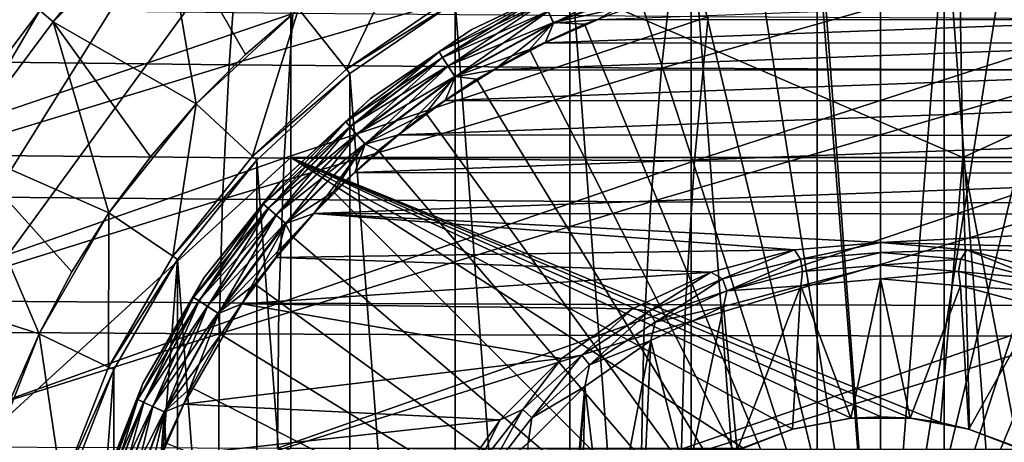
# Model space of a CAD drawing. Header units: metres. Extents: x -82 to 113, y -109 to 109.
# Tile 154 of 256: x 39 to 49, y 3 to 8. Entities that reach past the tile are written whole.
import ezdxf

# ---------------------------------------------------------------- set-up
doc = ezdxf.new("R2010")
doc.units = ezdxf.units.M
doc.layers.add('solid_20_382_013_XXX', color=7, linetype='CONTINUOUS')

msp = doc.modelspace()

# ---------------------------------------------------------------- linework, layer by layer
at = {"layer": 'solid_20_382_013_XXX'}
for points in [[(41.591419, 11.055748, -23.438208), (34.691414, 11.174557, -23.334955), (34.681324, 0, -23.335211)], [(41.591419, 9.482673, -23.438208), (41.591419, 11.055748, -23.438208), (34.681324, 0, -23.335211)], [(41.591419, 6.320729, -23.438208), (41.591419, 9.482673, -23.438208), (34.681324, 0, -23.335211)], [(48.893669, 6.320729, -23.577755), (41.591419, 9.482673, -23.438208), (41.591419, 6.320729, -23.438208)], [(48.840004, 9.482673, -23.577991), (41.591419, 9.482673, -23.438208), (48.893669, 6.320729, -23.577755)], [(55.759399, 9.482673, -23.744127), (48.840004, 9.482673, -23.577991), (48.893669, 6.320729, -23.577755)], [(55.759399, 9.482673, -23.744127), (48.893669, 6.320729, -23.577755), (55.861881, 6.320729, -23.743921)], [(47.30872, -9.224131, -77), (45.9417, 9.018087, -77), (47.308769, 9.224134, -77)], [(47.30872, -9.224131, -77), (47.308769, 9.224134, -77), (48.691231, -9.224134, -77)], [(48.691231, -9.224134, -77), (47.308769, 9.224134, -77), (48.69128, 9.224131, -77)], [(48.691231, -9.224134, -77), (48.69128, 9.224131, -77), (50.0583, -9.018087, -77)], [(50.0583, -9.018087, -77), (48.69128, 9.224131, -77), (50.058353, 9.018075, -77)], [(39.00658, 7.792843, -55.421139), (38.860332, 7.919541, -55.227642), (40.08046, 9.139667, -55.227642)], [(40.207157, 8.99342, -55.421139), (39.00658, 7.792843, -55.421139), (40.08046, 9.139667, -55.227642)], [(39.00658, 7.792843, -65.25), (39.00658, 7.792843, -55.421139), (40.207157, 8.99342, -55.421139)], [(40.207157, 8.99342, -65.25), (39.00658, 7.792843, -65.25), (40.207157, 8.99342, -55.421139)], [(40.559536, 6.903767, -67), (39.00658, 7.792843, -65.25), (40.207157, 8.99342, -65.25)], [(41.096214, 7.440448, -67), (40.559536, 6.903767, -67), (40.207157, 8.99342, -65.25)], [(41.671589, 7.935597, -67), (41.096214, 7.440448, -67), (40.207157, 8.99342, -65.25)], [(45.941647, -9.018075, -77), (44.620674, 8.610613, -77), (45.9417, 9.018087, -77)], [(45.941647, -9.018075, -77), (45.9417, 9.018087, -77), (47.30872, -9.224131, -77)], [(38.860352, 7.919562, -55), (37.826347, 6.538298, -55), (38.28606, 8.902531, -55)], [(36.278912, 7.380847, 26.903444), (36.330505, 8.855396, 26.97134), (41.023781, 8.790663, 27.006685)], [(36.278912, 7.380847, 26.903444), (41.023781, 8.790663, 27.006685), (40.919399, 7.328738, 26.941357)], [(40.919399, 7.328738, 26.941357), (41.023781, 8.790663, 27.006685), (45.780361, 8.742044, 27.059622)], [(42.193897, 7.280664, -75.937698), (41.671589, 7.935597, -75.099998), (42.924973, 8.790141, -75.099998)], [(43.343815, 8.064668, -75.937698), (42.193897, 7.280664, -75.937698), (42.924973, 8.790141, -75.099998)], [(40.919399, 7.328738, 26.941357), (45.780361, 8.742044, 27.059622), (45.619038, 7.291839, 26.997967)], [(45.619038, 7.291839, 26.997967), (45.780361, 8.742044, 27.059622), (50.626778, 8.710532, 27.131788)], [(45.619038, 7.291839, 26.997967), (50.626778, 8.710532, 27.131788), (50.402493, 7.270863, 27.074772)], [(44.620632, -8.610595, -77), (43.374985, 8.010726, -77), (44.620674, 8.610613, -77)], [(44.620632, -8.610595, -77), (44.620674, 8.610613, -77), (45.941647, -9.018075, -77)], [(48, 0, -1.04465), (47.340252, 8.382804, -1.191425), (46.684578, 8.3052, -1.191425)], [(48, 0, -1.04465), (47.999992, 8.408726, -1.191425), (47.340252, 8.382804, -1.191425)], [(48, 0, -1.04465), (48.659733, 8.382806, -1.191425), (47.999992, 8.408726, -1.191425)], [(48, 0, -1.04465), (49.315407, 8.305202, -1.191425), (48.659733, 8.382806, -1.191425)], [(44.312912, 8.073597, -18.854061), (43.549995, 7.707624, -18.700001), (44.748459, 8.284775, -18.700001)], [(44.748459, 8.284775, -1.691349), (44.748459, 8.284775, -18.700001), (43.549995, 7.707624, -18.700001)], [(43.549995, 7.707624, -1.691349), (44.748459, 8.284775, -1.691349), (43.549995, 7.707624, -18.700001)], [(44.312748, 8.073953, -1.538501), (44.748459, 8.284775, -1.691349), (43.549995, 7.707624, -1.691349)], [(45.550613, 8.341851, -19.104416), (44.446327, 7.781455, -19.175528), (44.388374, 7.908359, -19.104416)], [(45.550613, 8.341851, -19.104416), (45.589916, 8.207991, -19.175528), (44.446327, 7.781455, -19.175528)], [(48, 0, -1.04465), (46.684578, 8.3052, -1.191425), (46.037018, 8.176391, -1.191425)], [(48, 0, -1.04465), (49.962971, 8.176394, -1.191425), (49.315407, 8.305202, -1.191425)], [(44.386776, 7.911854, -1.289755), (44.44376, 7.787079, -1.217874), (45.588173, 8.213923, -1.217874)], [(45.588173, 8.213923, -1.217874), (44.44376, 7.787079, -1.217874), (45.401554, 7.997172, -1.191425)], [(44.446327, 7.781455, -19.175528), (45.589916, 8.207991, -19.175528), (44.931538, 7.819496, -19.200001)], [(48, 0, -1.04465), (46.037018, 8.176391, -1.191425), (45.401554, 7.997172, -1.191425)], [(48, 0, -1.04465), (50.598431, 7.997177, -1.191425), (49.962971, 8.176394, -1.191425)], [(42.193836, 7.280614, -76), (43.343815, 8.064668, -75.937698), (43.343895, 8.064713, -76)], [(42.193836, 7.280614, -76), (43.343895, 8.064713, -76), (43.374966, 8.010715, -76)], [(42.193836, 7.280614, -76), (42.193897, 7.280664, -75.937698), (43.343815, 8.064668, -75.937698)], [(43.201237, 7.467021, -1.538501), (44.312748, 8.073953, -1.538501), (43.549995, 7.707624, -1.691349)], [(44.341663, 8.010637, -1.400161), (44.312748, 8.073953, -1.538501), (43.201237, 7.467021, -1.538501)], [(44.312912, 8.073597, -18.854061), (43.20145, 7.466692, -18.854061), (43.549995, 7.707624, -18.700001)], [(43.239822, 7.406979, -18.993639), (43.20145, 7.466692, -18.854061), (44.312912, 8.073597, -18.854061)], [(44.3424, 8.00903, -18.993639), (43.239822, 7.406979, -18.993639), (44.312912, 8.073597, -18.854061)], [(37.15844, 7.936388, 32.138103), (37.108463, 6.350571, 32.202087), (41.612099, 7.884846, 32.100021)], [(37.82629, 6.538215, -55.227642), (37.826347, 6.538298, -55), (38.860352, 7.919562, -55)], [(38.860332, 7.919541, -55.227642), (37.82629, 6.538215, -55.227642), (38.860352, 7.919562, -55)], [(37.989082, 6.433626, -55.421139), (37.82629, 6.538215, -55.227642), (38.860332, 7.919541, -55.227642)], [(39.00658, 7.792843, -55.421139), (37.989082, 6.433626, -55.421139), (38.860332, 7.919541, -55.227642)], [(40.559536, 6.903767, -75.099998), (41.096214, 7.440448, -67), (41.671589, 7.935597, -67)], [(41.671589, 7.935597, -75.099998), (40.559536, 6.903767, -75.099998), (41.671589, 7.935597, -67)], [(41.173607, 6.333979, -75.937698), (40.559536, 6.903767, -75.099998), (41.671589, 7.935597, -75.099998)], [(42.193897, 7.280664, -75.937698), (41.173607, 6.333979, -75.937698), (41.671589, 7.935597, -75.099998)], [(42.193836, 7.280614, -76), (43.374966, 8.010715, -76), (42.232723, 7.231945, -76)], [(42.232754, 7.231968, -77), (42.232723, 7.231945, -76), (43.374966, 8.010715, -76)], [(43.374985, 8.010726, -77), (42.232754, 7.231968, -77), (43.374966, 8.010715, -76)], [(43.374943, -8.010703, -77), (42.232754, 7.231968, -77), (43.374985, 8.010726, -77)], [(44.341663, 8.010637, -1.400161), (43.201237, 7.467021, -1.538501), (43.238869, 7.408465, -1.400161)], [(44.341663, 8.010637, -1.400161), (43.238869, 7.408465, -1.400161), (44.386776, 7.911854, -1.289755)], [(43.29966, 7.313875, -19.104416), (43.239822, 7.406979, -18.993639), (44.3424, 8.00903, -18.993639)], [(44.388374, 7.908359, -19.104416), (43.29966, 7.313875, -19.104416), (44.3424, 8.00903, -18.993639)], [(43.374943, -8.010703, -77), (43.374985, 8.010726, -77), (44.620632, -8.610595, -77)], [(44.44376, 7.787079, -1.217874), (44.782116, 7.768648, -1.191425), (45.401554, 7.997172, -1.191425)], [(48, 0, -1.04465), (45.401554, 7.997172, -1.191425), (44.782116, 7.768648, -1.191425)], [(44.931538, 7.819496, -19.200001), (50.483147, 8.024586, -19.200001), (51.076649, 7.816279, -19.200001)], [(48, 0, -1.04465), (51.217873, 7.768653, -1.191425), (50.598431, 7.997177, -1.191425)], [(37.108463, 6.350571, 32.202087), (41.515995, 6.311197, 32.161461), (41.612099, 7.884846, 32.100021)], [(41.612099, 7.884846, 32.100021), (41.515995, 6.311197, 32.161461), (46.124428, 7.847363, 32.045174)], [(41.515995, 6.311197, 32.161461), (45.976166, 6.284604, 32.10313), (46.124428, 7.847363, 32.045174)], [(43.238869, 7.408465, -1.400161), (43.297581, 7.317108, -1.289755), (44.386776, 7.911854, -1.289755)], [(44.386776, 7.911854, -1.289755), (43.297581, 7.317108, -1.289755), (44.44376, 7.787079, -1.217874)], [(44.388374, 7.908359, -19.104416), (43.375084, 7.19651, -19.175528), (43.29966, 7.313875, -19.104416)], [(44.388374, 7.908359, -19.104416), (44.446327, 7.781455, -19.175528), (43.375084, 7.19651, -19.175528)], [(44.35503, 7.567971, -19.200001), (44.931538, 7.819496, -19.200001), (51.076649, 7.816279, -19.200001)], [(44.446327, 7.781455, -19.175528), (44.931538, 7.819496, -19.200001), (44.35503, 7.567971, -19.200001)], [(44.35503, 7.567971, -19.200001), (51.076649, 7.816279, -19.200001), (51.652889, 7.564153, -19.200001)], [(46.124428, 7.847363, 32.045174), (45.976166, 6.284604, 32.10313), (50.717808, 7.824512, 31.972084)], [(45.976166, 6.284604, 32.10313), (50.508938, 6.271093, 32.025803), (50.717808, 7.824512, 31.972084)], [(37.989086, 6.433631, -65.25), (37.989082, 6.433626, -55.421139), (39.00658, 7.792843, -55.421139)], [(39.00658, 7.792843, -65.25), (37.989086, 6.433631, -65.25), (39.00658, 7.792843, -55.421139)], [(39.61367, 5.71769, -67), (37.989086, 6.433631, -65.25), (39.00658, 7.792843, -65.25)], [(40.064419, 6.328434, -67), (39.61367, 5.71769, -67), (39.00658, 7.792843, -65.25)], [(40.559536, 6.903767, -67), (40.064419, 6.328434, -67), (39.00658, 7.792843, -65.25)], [(43.20145, 7.466692, -18.854061), (42.450939, 6.958298, -18.700001), (43.549995, 7.707624, -18.700001)], [(43.549995, 7.707624, -1.691349), (43.549995, 7.707624, -18.700001), (42.450939, 6.958298, -18.700001)], [(42.450939, 6.958298, -1.691349), (43.549995, 7.707624, -1.691349), (42.450939, 6.958298, -18.700001)], [(43.201237, 7.467021, -1.538501), (43.549995, 7.707624, -1.691349), (42.450939, 6.958298, -1.691349)], [(43.297581, 7.317108, -1.289755), (43.371742, 7.201712, -1.217874), (44.44376, 7.787079, -1.217874)], [(44.44376, 7.787079, -1.217874), (43.371742, 7.201712, -1.217874), (44.182514, 7.492228, -1.191425)], [(43.375084, 7.19651, -19.175528), (44.446327, 7.781455, -19.175528), (43.799015, 7.274044, -19.200001)], [(44.446327, 7.781455, -19.175528), (44.35503, 7.567971, -19.200001), (43.799015, 7.274044, -19.200001)], [(44.44376, 7.787079, -1.217874), (44.182514, 7.492228, -1.191425), (44.782116, 7.768648, -1.191425)], [(48, 0, -1.04465), (44.782116, 7.768648, -1.191425), (44.182514, 7.492228, -1.191425)], [(48, 0, -1.04465), (51.817474, 7.492234, -1.191425), (51.217873, 7.768653, -1.191425)], [(43.371742, 7.201712, -1.217874), (43.606449, 7.169615, -1.191425), (44.182514, 7.492228, -1.191425)], [(48, 0, -1.04465), (44.182514, 7.492228, -1.191425), (43.606449, 7.169615, -1.191425)], [(43.799015, 7.274044, -19.200001), (44.35503, 7.567971, -19.200001), (51.652889, 7.564153, -19.200001)], [(43.799015, 7.274044, -19.200001), (51.652889, 7.564153, -19.200001), (52.20858, 7.269652, -19.200001)], [(48, 0, -1.04465), (52.393539, 7.169622, -1.191425), (51.817474, 7.492234, -1.191425)], [(40.559536, 6.903767, -75.099998), (40.559536, 6.903767, -67), (41.096214, 7.440448, -67)], [(42.187412, 6.708082, -1.538501), (43.201237, 7.467021, -1.538501), (42.450939, 6.958298, -1.691349)], [(43.238869, 7.408465, -1.400161), (43.201237, 7.467021, -1.538501), (42.187412, 6.708082, -1.538501)], [(43.238869, 7.408465, -1.400161), (42.187412, 6.708082, -1.538501), (42.232994, 6.655478, -1.400161)], [(43.20145, 7.466692, -18.854061), (42.187672, 6.707787, -18.854061), (42.450939, 6.958298, -18.700001)], [(42.234154, 6.654143, -18.993639), (42.187672, 6.707787, -18.854061), (43.20145, 7.466692, -18.854061)], [(43.238869, 7.408465, -1.400161), (42.232994, 6.655478, -1.400161), (43.297581, 7.317108, -1.289755)], [(43.239822, 7.406979, -18.993639), (42.234154, 6.654143, -18.993639), (43.20145, 7.466692, -18.854061)], [(42.306629, 6.570502, -19.104416), (42.234154, 6.654143, -18.993639), (43.239822, 7.406979, -18.993639)], [(43.29966, 7.313875, -19.104416), (42.306629, 6.570502, -19.104416), (43.239822, 7.406979, -18.993639)], [(36.247276, 5.905757, 26.847977), (36.278912, 7.380847, 26.903444), (40.919399, 7.328738, 26.941357)], [(36.247276, 5.905757, 26.847977), (40.919399, 7.328738, 26.941357), (40.848282, 5.865539, 26.888079)], [(40.848282, 5.865539, 26.888079), (40.919399, 7.328738, 26.941357), (45.619038, 7.291839, 26.997967)], [(40.848282, 5.865539, 26.888079), (45.619038, 7.291839, 26.997967), (45.501709, 5.838912, 26.947767)], [(41.173565, 6.333931, -76), (41.173607, 6.333979, -75.937698), (42.193836, 7.280614, -76)], [(41.173565, 6.333931, -76), (42.193836, 7.280614, -76), (42.232723, 7.231945, -76)], [(42.193836, 7.280614, -76), (41.173607, 6.333979, -75.937698), (42.193897, 7.280664, -75.937698)], [(42.232994, 6.655478, -1.400161), (42.304111, 6.573406, -1.289755), (43.297581, 7.317108, -1.289755)], [(43.297581, 7.317108, -1.289755), (42.304111, 6.573406, -1.289755), (43.371742, 7.201712, -1.217874)], [(43.29966, 7.313875, -19.104416), (42.397987, 6.465066, -19.175528), (42.306629, 6.570502, -19.104416)], [(43.29966, 7.313875, -19.104416), (43.375084, 7.19651, -19.175528), (42.397987, 6.465066, -19.175528)], [(45.501709, 5.838912, 26.947767), (45.619038, 7.291839, 26.997967), (50.402493, 7.270863, 27.074772)], [(41.173565, 6.333931, -76), (42.232723, 7.231945, -76), (41.219265, 6.29159, -76)], [(41.219284, 6.291613, -77), (41.219265, 6.29159, -76), (42.232723, 7.231945, -76)], [(42.232754, 7.231968, -77), (41.219284, 6.291613, -77), (42.232723, 7.231945, -76)], [(42.2327, -7.231925, -77), (41.219284, 6.291613, -77), (42.232754, 7.231968, -77)], [(42.2327, -7.231925, -77), (42.232754, 7.231968, -77), (43.374943, -8.010703, -77)], [(42.304111, 6.573406, -1.289755), (42.39394, 6.469739, -1.217874), (43.371742, 7.201712, -1.217874)], [(43.371742, 7.201712, -1.217874), (42.39394, 6.469739, -1.217874), (43.057472, 6.8028, -1.191425)], [(42.397987, 6.465066, -19.175528), (43.375084, 7.19651, -19.175528), (42.76062, 6.565737, -19.200001)], [(43.375084, 7.19651, -19.175528), (43.266533, 6.939327, -19.200001), (42.76062, 6.565737, -19.200001)], [(43.371742, 7.201712, -1.217874), (43.057472, 6.8028, -1.191425), (43.606449, 7.169615, -1.191425)], [(43.266533, 6.939327, -19.200001), (43.799015, 7.274044, -19.200001), (52.20858, 7.269652, -19.200001)], [(43.375084, 7.19651, -19.175528), (43.799015, 7.274044, -19.200001), (43.266533, 6.939327, -19.200001)], [(43.266533, 6.939327, -19.200001), (52.20858, 7.269652, -19.200001), (52.740696, 6.934392, -19.200001)], [(45.501709, 5.838912, 26.947767), (50.402493, 7.270863, 27.074772), (50.229328, 5.826359, 27.028345)], [(48, 0, -1.04465), (43.606449, 7.169615, -1.191425), (43.057472, 6.8028, -1.191425)], [(48, 0, -1.04465), (52.942516, 6.802808, -1.191425), (52.393539, 7.169622, -1.191425)], [(42.187672, 6.707787, -18.854061), (41.475838, 6.053535, -18.700001), (42.450939, 6.958298, -18.700001)], [(42.450939, 6.958298, -1.691349), (42.450939, 6.958298, -18.700001), (41.475838, 6.053535, -18.700001)], [(41.475838, 6.053535, -1.691349), (42.450939, 6.958298, -1.691349), (41.475838, 6.053535, -18.700001)], [(42.187412, 6.708082, -1.538501), (42.450939, 6.958298, -1.691349), (41.475838, 6.053535, -1.691349)], [(39.61367, 5.71769, -75.099998), (40.064419, 6.328434, -67), (40.559536, 6.903767, -67)], [(40.559536, 6.903767, -75.099998), (39.61367, 5.71769, -75.099998), (40.559536, 6.903767, -67)], [(40.305805, 5.245789, -75.937698), (39.61367, 5.71769, -75.099998), (40.559536, 6.903767, -75.099998)], [(41.173607, 6.333979, -75.937698), (40.305805, 5.245789, -75.937698), (40.559536, 6.903767, -75.099998)], [(42.76062, 6.565737, -19.200001), (43.266533, 6.939327, -19.200001), (52.740696, 6.934392, -19.200001)], [(42.76062, 6.565737, -19.200001), (52.740696, 6.934392, -19.200001), (53.246204, 6.560284, -19.200001)], [(42.39394, 6.469739, -1.217874), (42.538967, 6.394043, -1.191425), (43.057472, 6.8028, -1.191425)], [(48, 0, -1.04465), (43.057472, 6.8028, -1.191425), (42.538967, 6.394043, -1.191425)], [(48, 0, -1.04465), (53.461021, 6.394052, -1.191425), (52.942516, 6.802808, -1.191425)], [(41.29192, 5.812586, -1.538501), (42.187412, 6.708082, -1.538501), (41.475838, 6.053535, -1.691349)], [(42.232994, 6.655478, -1.400161), (42.187412, 6.708082, -1.538501), (41.29192, 5.812586, -1.538501)], [(42.232994, 6.655478, -1.400161), (41.29192, 5.812586, -1.538501), (41.344521, 5.767005, -1.400161)], [(42.187672, 6.707787, -18.854061), (41.292213, 5.81233, -18.854061), (41.475838, 6.053535, -18.700001)], [(41.345856, 5.765848, -18.993639), (41.292213, 5.81233, -18.854061), (42.187672, 6.707787, -18.854061)], [(42.232994, 6.655478, -1.400161), (41.344521, 5.767005, -1.400161), (42.304111, 6.573406, -1.289755)], [(42.234154, 6.654143, -18.993639), (41.345856, 5.765848, -18.993639), (42.187672, 6.707787, -18.854061)], [(41.429497, 5.693372, -19.104416), (41.345856, 5.765848, -18.993639), (42.234154, 6.654143, -18.993639)], [(42.306629, 6.570502, -19.104416), (41.429497, 5.693372, -19.104416), (42.234154, 6.654143, -18.993639)], [(41.344521, 5.767005, -1.400161), (41.426594, 5.695889, -1.289755), (42.304111, 6.573406, -1.289755)], [(42.304111, 6.573406, -1.289755), (41.426594, 5.695889, -1.289755), (42.39394, 6.469739, -1.217874)], [(42.306629, 6.570502, -19.104416), (41.534935, 5.602012, -19.175528), (41.429497, 5.693372, -19.104416)], [(42.306629, 6.570502, -19.104416), (42.397987, 6.465066, -19.175528), (41.534935, 5.602012, -19.175528)], [(42.28397, 6.155238, -19.200001), (42.76062, 6.565737, -19.200001), (53.246204, 6.560284, -19.200001)], [(42.397987, 6.465066, -19.175528), (42.76062, 6.565737, -19.200001), (42.28397, 6.155238, -19.200001)], [(42.28397, 6.155238, -19.200001), (53.246204, 6.560284, -19.200001), (53.722443, 6.149277, -19.200001)], [(38.855152, 4.403893, -67), (37.175365, 4.943407, -65.25), (37.989086, 6.433631, -65.25)], [(39.209854, 5.075021, -67), (38.855152, 4.403893, -67), (37.989086, 6.433631, -65.25)], [(39.61367, 5.71769, -67), (39.209854, 5.075021, -67), (37.989086, 6.433631, -65.25)], [(41.426594, 5.695889, -1.289755), (41.530262, 5.606061, -1.217874), (42.39394, 6.469739, -1.217874)], [(42.39394, 6.469739, -1.217874), (41.530262, 5.606061, -1.217874), (42.054131, 5.945865, -1.191425)], [(41.534935, 5.602012, -19.175528), (42.397987, 6.465066, -19.175528), (41.839321, 5.710167, -19.200001)], [(42.397987, 6.465066, -19.175528), (42.28397, 6.155238, -19.200001), (41.839321, 5.710167, -19.200001)], [(42.39394, 6.469739, -1.217874), (42.054131, 5.945865, -1.191425), (42.538967, 6.394043, -1.191425)], [(41.591419, 3.158785, -23.438208), (41.591419, 6.320729, -23.438208), (34.681324, 0, -23.335211)], [(37.108463, 6.350571, 32.202087), (37.084675, 4.764024, 32.251724), (41.515995, 6.311197, 32.161461)], [(39.61367, 5.71769, -75.099998), (39.61367, 5.71769, -67), (40.064419, 6.328434, -67)], [(40.30582, 5.245811, -76), (40.305805, 5.245789, -75.937698), (41.173607, 6.333979, -75.937698)], [(40.30582, 5.245811, -76), (41.173607, 6.333979, -75.937698), (41.173565, 6.333931, -76)], [(40.30582, 5.245811, -76), (41.173565, 6.333931, -76), (41.219265, 6.29159, -76)], [(46.503044, 3.16372, -23.527742), (41.591419, 6.320729, -23.438208), (41.591419, 3.158785, -23.438208)], [(48.328758, 3.484525, -23.564865), (48.650349, 3.439047, -23.571606), (41.591419, 6.320729, -23.438208)], [(48.893669, 6.320729, -23.577755), (41.591419, 6.320729, -23.438208), (48.650349, 3.439047, -23.571606)], [(48.00433, 3.499997, -23.558126), (48.328758, 3.484525, -23.564865), (41.591419, 6.320729, -23.438208)], [(47.680283, 3.485367, -23.551455), (48.00433, 3.499997, -23.558126), (41.591419, 6.320729, -23.438208)], [(47.045269, 3.367267, -23.538561), (47.680283, 3.485367, -23.551455), (41.591419, 6.320729, -23.438208)], [(46.503044, 3.16372, -23.527742), (47.045269, 3.367267, -23.538561), (41.591419, 6.320729, -23.438208)], [(48, 0, -1.04465), (42.538967, 6.394043, -1.191425), (42.054131, 5.945865, -1.191425)], [(48, 0, -1.04465), (53.945858, 5.945875, -1.191425), (53.461021, 6.394052, -1.191425)], [(48.893669, 6.320729, -23.577755), (48.650349, 3.439047, -23.571606), (48.9664, 3.363937, -23.578287)], [(48.893669, 6.320729, -23.577755), (48.9664, 3.363937, -23.578287), (49.493999, 3.165118, -23.589565)], [(55.861881, 6.320729, -23.743921), (48.893669, 6.320729, -23.577755), (49.493999, 3.165118, -23.589565)], [(37.084675, 4.764024, 32.251724), (41.460426, 4.735888, 32.209003), (41.515995, 6.311197, 32.161461)], [(40.30582, 5.245811, -76), (41.219265, 6.29159, -76), (40.357277, 5.210686, -76)], [(40.357296, 5.210714, -77), (40.357277, 5.210686, -76), (41.219265, 6.29159, -76)], [(41.219284, 6.291613, -77), (40.357296, 5.210714, -77), (41.219265, 6.29159, -76)], [(41.219257, -6.291582, -77), (40.357296, 5.210714, -77), (41.219284, 6.291613, -77)], [(41.219257, -6.291582, -77), (41.219284, 6.291613, -77), (42.2327, -7.231925, -77)], [(41.515995, 6.311197, 32.161461), (41.460426, 4.735888, 32.209003), (45.976166, 6.284604, 32.10313)], [(41.460426, 4.735888, 32.209003), (45.87991, 4.718489, 32.147881), (45.976166, 6.284604, 32.10313)], [(45.976166, 6.284604, 32.10313), (45.87991, 4.718489, 32.147881), (50.508938, 6.271093, 32.025803)], [(45.87991, 4.718489, 32.147881), (50.359631, 4.711932, 32.067299), (50.508938, 6.271093, 32.025803)], [(41.839321, 5.710167, -19.200001), (42.28397, 6.155238, -19.200001), (53.722443, 6.149277, -19.200001)], [(41.839321, 5.710167, -19.200001), (53.722443, 6.149277, -19.200001), (54.166653, 5.703718, -19.200001)], [(41.292213, 5.81233, -18.854061), (40.646473, 5.013546, -18.700001), (41.475838, 6.053535, -18.700001)], [(41.475838, 6.053535, -1.691349), (41.475838, 6.053535, -18.700001), (40.646473, 5.013546, -18.700001)], [(40.646473, 5.013546, -1.691349), (41.475838, 6.053535, -1.691349), (40.646473, 5.013546, -18.700001)], [(41.29192, 5.812586, -1.538501), (41.475838, 6.053535, -1.691349), (40.646473, 5.013546, -1.691349)], [(36.2356, 4.430128, 26.804937), (36.247276, 5.905757, 26.847977), (40.848282, 5.865539, 26.888079)], [(41.530262, 5.606061, -1.217874), (41.605953, 5.461029, -1.191425), (42.054131, 5.945865, -1.191425)], [(48, 0, -1.04465), (42.054131, 5.945865, -1.191425), (41.605953, 5.461029, -1.191425)], [(48, 0, -1.04465), (54.394039, 5.461039, -1.191425), (53.945858, 5.945875, -1.191425)], [(36.2356, 4.430128, 26.804937), (40.848282, 5.865539, 26.888079), (40.810432, 4.401065, 26.846853)], [(40.532978, 4.798763, -1.538501), (41.29192, 5.812586, -1.538501), (40.646473, 5.013546, -1.691349)], [(41.344521, 5.767005, -1.400161), (41.29192, 5.812586, -1.538501), (40.532978, 4.798763, -1.538501)], [(41.292213, 5.81233, -18.854061), (40.53331, 4.798552, -18.854061), (40.646473, 5.013546, -18.700001)], [(40.593021, 4.760177, -18.993639), (40.53331, 4.798552, -18.854061), (41.292213, 5.81233, -18.854061)], [(41.345856, 5.765848, -18.993639), (40.593021, 4.760177, -18.993639), (41.292213, 5.81233, -18.854061)], [(40.810432, 4.401065, 26.846853), (40.848282, 5.865539, 26.888079), (45.501709, 5.838912, 26.947767)], [(40.810432, 4.401065, 26.846853), (45.501709, 5.838912, 26.947767), (45.428379, 4.383265, 26.909025)], [(45.428379, 4.383265, 26.909025), (45.501709, 5.838912, 26.947767), (50.229328, 5.826359, 27.028345)], [(45.428379, 4.383265, 26.909025), (50.229328, 5.826359, 27.028345), (50.107281, 4.377021, 26.992508)], [(38.855152, 4.403893, -75.099998), (39.209854, 5.075021, -67), (39.61367, 5.71769, -67)], [(39.61367, 5.71769, -75.099998), (38.855152, 4.403893, -75.099998), (39.61367, 5.71769, -67)], [(39.609901, 4.040445, -75.937698), (38.855152, 4.403893, -75.099998), (39.61367, 5.71769, -75.099998)], [(40.305805, 5.245789, -75.937698), (39.609901, 4.040445, -75.937698), (39.61367, 5.71769, -75.099998)], [(41.344521, 5.767005, -1.400161), (40.532978, 4.798763, -1.538501), (40.591534, 4.761132, -1.400161)], [(41.344521, 5.767005, -1.400161), (40.591534, 4.761132, -1.400161), (41.426594, 5.695889, -1.289755)], [(40.591534, 4.761132, -1.400161), (40.682892, 4.70242, -1.289755), (41.426594, 5.695889, -1.289755)], [(40.686127, 4.700342, -19.104416), (40.593021, 4.760177, -18.993639), (41.345856, 5.765848, -18.993639)], [(41.426594, 5.695889, -1.289755), (40.682892, 4.70242, -1.289755), (41.530262, 5.606061, -1.217874)], [(41.429497, 5.693372, -19.104416), (40.686127, 4.700342, -19.104416), (41.345856, 5.765848, -18.993639)], [(41.429497, 5.693372, -19.104416), (40.80349, 4.624917, -19.175528), (40.686127, 4.700342, -19.104416)], [(41.429497, 5.693372, -19.104416), (41.534935, 5.602012, -19.175528), (40.80349, 4.624917, -19.175528)], [(41.429295, 5.233147, -19.200001), (41.839321, 5.710167, -19.200001), (47.062862, 5.314723, -19.200001)], [(41.534935, 5.602012, -19.175528), (41.839321, 5.710167, -19.200001), (41.429295, 5.233147, -19.200001)], [(41.839321, 5.710167, -19.200001), (48, 5.396713, -19.200001), (47.062862, 5.314723, -19.200001)], [(41.839321, 5.710167, -19.200001), (54.166653, 5.703718, -19.200001), (48, 5.396713, -19.200001)], [(54.166653, 5.703718, -19.200001), (54.576164, 5.226284, -19.200001), (48, 5.396713, -19.200001)], [(40.682892, 4.70242, -1.289755), (40.798286, 4.628259, -1.217874), (41.530262, 5.606061, -1.217874)], [(41.530262, 5.606061, -1.217874), (40.798286, 4.628259, -1.217874), (41.605953, 5.461029, -1.191425)], [(40.80349, 4.624917, -19.175528), (41.534935, 5.602012, -19.175528), (41.056248, 4.726972, -19.200001)], [(41.534935, 5.602012, -19.175528), (41.429295, 5.233147, -19.200001), (41.056248, 4.726972, -19.200001)], [(40.798286, 4.628259, -1.217874), (41.197197, 4.942523, -1.191425), (41.605953, 5.461029, -1.191425)], [(48, 0, -1.04465), (41.605953, 5.461029, -1.191425), (41.197197, 4.942523, -1.191425)], [(48, 0, -1.04465), (54.802795, 4.942534, -1.191425), (54.394039, 5.461039, -1.191425)], [(47.062862, 5.314723, -19.200001), (48, 5.396713, -19.200001), (47.129818, 5.214715, -19.30522)], [(47.129818, 5.214715, -19.30522), (48, 5.396713, -19.200001), (48, 5.286821, -19.30522)], [(48.937138, 5.314723, -19.200001), (48, 5.286821, -19.30522), (48, 5.396713, -19.200001)], [(54.576164, 5.226284, -19.200001), (48.937138, 5.314723, -19.200001), (48, 5.396713, -19.200001)], [(39.609928, 4.04049, -76), (39.609901, 4.040445, -75.937698), (40.305805, 5.245789, -75.937698)], [(39.609928, 4.04049, -76), (40.305805, 5.245789, -75.937698), (40.30582, 5.245811, -76)], [(39.609928, 4.04049, -76), (40.30582, 5.245811, -76), (40.357277, 5.210686, -76)], [(41.429295, 5.233147, -19.200001), (47.062862, 5.314723, -19.200001), (46.154202, 5.071246, -19.200001)], [(46.154202, 5.071246, -19.200001), (47.062862, 5.314723, -19.200001), (46.283371, 5.000366, -19.30522)], [(47.062862, 5.314723, -19.200001), (47.129818, 5.214715, -19.30522), (46.283371, 5.000366, -19.30522)], [(47.152302, 5.079984, -19.372564), (47.129818, 5.214715, -19.30522), (48, 5.286821, -19.30522)], [(47.152302, 5.079984, -19.372564), (48, 5.286821, -19.30522), (48, 5.150226, -19.372564)], [(48.937138, 5.314723, -19.200001), (48.870182, 5.214715, -19.30522), (48, 5.286821, -19.30522)], [(48, 5.150226, -19.372564), (48, 5.286821, -19.30522), (48.870182, 5.214715, -19.30522)], [(48.937138, 5.314723, -19.200001), (49.716629, 5.000366, -19.30522), (48.870182, 5.214715, -19.30522)], [(48.937138, 5.314723, -19.200001), (49.845798, 5.071246, -19.200001), (49.716629, 5.000366, -19.30522)], [(54.576164, 5.226284, -19.200001), (49.845798, 5.071246, -19.200001), (48.937138, 5.314723, -19.200001)], [(39.609928, 4.04049, -76), (40.357277, 5.210686, -76), (39.666035, 4.013421, -76)], [(39.666035, -4.013422, -77), (39.666046, 4.013444, -77), (40.357296, 5.210714, -77)], [(39.666035, -4.013422, -77), (40.357296, 5.210714, -77), (40.357277, -5.210684, -77)], [(39.666046, 4.013444, -77), (39.666035, 4.013421, -76), (40.357277, 5.210686, -76)], [(40.357296, 5.210714, -77), (39.666046, 4.013444, -77), (40.357277, 5.210686, -76)], [(40.357277, -5.210684, -77), (40.357296, 5.210714, -77), (41.219257, -6.291582, -77)], [(41.056248, 4.726972, -19.200001), (41.429295, 5.233147, -19.200001), (46.154202, 5.071246, -19.200001)], [(46.327724, 4.871173, -19.372564), (46.283371, 5.000366, -19.30522), (47.129818, 5.214715, -19.30522)], [(47.152302, 5.079984, -19.372564), (46.327724, 4.871173, -19.372564), (47.129818, 5.214715, -19.30522)], [(48, 5.150226, -19.372564), (48, 5, -19.395666), (47.134384, 4.9245, -19.395666)], [(47.152302, 5.079984, -19.372564), (48, 5.150226, -19.372564), (47.134384, 4.9245, -19.395666)], [(48.847698, 5.079984, -19.372564), (48, 5.150226, -19.372564), (48.870182, 5.214715, -19.30522)], [(48.847698, 5.079984, -19.372564), (48, 5, -19.395666), (48, 5.150226, -19.372564)], [(48.847698, 5.079984, -19.372564), (48.870182, 5.214715, -19.30522), (49.716629, 5.000366, -19.30522)], [(38.855152, 4.403893, -75.099998), (38.855152, 4.403893, -67), (39.209854, 5.075021, -67)], [(41.056248, 4.726972, -19.200001), (46.154202, 5.071246, -19.200001), (45.301628, 4.673682, -19.200001)], [(45.301628, 4.673682, -19.200001), (46.154202, 5.071246, -19.200001), (45.483753, 4.64962, -19.30522)], [(46.154202, 5.071246, -19.200001), (46.283371, 5.000366, -19.30522), (45.483753, 4.64962, -19.30522)], [(47.152302, 5.079984, -19.372564), (47.134384, 4.9245, -19.395666), (46.327724, 4.871173, -19.372564)], [(48.847698, 5.079984, -19.372564), (48.868065, 4.924069, -19.395666), (48, 5, -19.395666)], [(49.672276, 4.871173, -19.372564), (48.868065, 4.924069, -19.395666), (48.847698, 5.079984, -19.372564)], [(49.672276, 4.871173, -19.372564), (48.847698, 5.079984, -19.372564), (49.716629, 5.000366, -19.30522)], [(38.855152, 4.403893, -67), (38.551617, 3.708173, -67), (37.175365, 4.943407, -65.25)], [(40.53331, 4.798552, -18.854061), (39.981377, 3.861564, -18.700001), (40.646473, 5.013546, -18.700001)], [(40.646473, 5.013546, -1.691349), (40.646473, 5.013546, -18.700001), (39.981377, 3.861564, -18.700001)], [(39.981377, 3.861563, -1.691349), (40.646473, 5.013546, -1.691349), (39.981377, 3.861564, -18.700001)], [(40.532978, 4.798763, -1.538501), (40.646473, 5.013546, -1.691349), (39.981377, 3.861563, -1.691349)], [(40.798286, 4.628259, -1.217874), (40.830379, 4.393545, -1.191425), (41.197197, 4.942523, -1.191425)], [(48, 0, -1.04465), (41.197197, 4.942523, -1.191425), (40.830379, 4.393545, -1.191425)], [(45.548763, 4.529489, -19.372564), (45.483753, 4.64962, -19.30522), (46.283371, 5.000366, -19.30522)], [(46.327724, 4.871173, -19.372564), (45.548763, 4.529489, -19.372564), (46.283371, 5.000366, -19.30522)], [(46.291809, 4.699158, -19.395666), (47.134384, 4.9245, -19.395666), (46.43993, 3.133079, -19.395666)], [(46.327724, 4.871173, -19.372564), (47.134384, 4.9245, -19.395666), (46.291809, 4.699158, -19.395666)], [(47.134384, 4.9245, -19.395666), (47.042156, 3.366381, -19.395666), (46.43993, 3.133079, -19.395666)], [(47.134384, 4.9245, -19.395666), (47.677017, 3.485065, -19.395666), (47.042156, 3.366381, -19.395666)], [(47.134384, 4.9245, -19.395666), (48, 5, -19.395666), (47.677017, 3.485065, -19.395666)], [(48, 5, -19.395666), (48.322983, 3.485065, -19.395666), (47.677017, 3.485065, -19.395666)], [(48.868065, 4.924069, -19.395666), (48.322983, 3.485065, -19.395666), (48, 5, -19.395666)], [(48, 0, -1.04465), (55.169613, 4.393557, -1.191425), (54.802795, 4.942534, -1.191425)], [(48.868065, 4.924069, -19.395666), (48.957844, 3.366381, -19.395666), (48.322983, 3.485065, -19.395666)], [(48.868065, 4.924069, -19.395666), (49.709961, 4.698513, -19.395666), (48.957844, 3.366381, -19.395666)], [(49.672276, 4.871173, -19.372564), (49.709961, 4.698513, -19.395666), (48.868065, 4.924069, -19.395666)], [(46.327724, 4.871173, -19.372564), (46.291809, 4.699158, -19.395666), (45.548763, 4.529489, -19.372564)], [(37.084675, 4.764024, 32.251724), (37.087074, 3.176746, 32.28701), (41.460426, 4.735888, 32.209003)], [(37.087074, 3.176746, 32.28701), (41.445393, 3.158918, 32.242645), (41.460426, 4.735888, 32.209003)], [(39.926048, 3.687251, -1.538501), (40.532978, 4.798763, -1.538501), (39.981377, 3.861563, -1.691349)], [(40.591534, 4.761132, -1.400161), (40.532978, 4.798763, -1.538501), (39.926048, 3.687251, -1.538501)], [(40.591534, 4.761132, -1.400161), (39.926048, 3.687251, -1.538501), (39.989361, 3.658336, -1.400161)], [(40.53331, 4.798552, -18.854061), (39.926403, 3.687088, -18.854061), (39.981377, 3.861564, -18.700001)], [(39.990971, 3.657602, -18.993639), (39.926403, 3.687088, -18.854061), (40.53331, 4.798552, -18.854061)], [(40.591534, 4.761132, -1.400161), (39.989361, 3.658336, -1.400161), (40.682892, 4.70242, -1.289755)], [(40.593021, 4.760177, -18.993639), (39.990971, 3.657602, -18.993639), (40.53331, 4.798552, -18.854061)], [(40.09164, 3.611626, -19.104416), (39.990971, 3.657602, -18.993639), (40.593021, 4.760177, -18.993639)], [(40.686127, 4.700342, -19.104416), (40.09164, 3.611626, -19.104416), (40.593021, 4.760177, -18.993639)], [(40.428867, 3.6384, -19.200001), (41.056248, 4.726972, -19.200001), (44.531048, 4.13411, -19.200001)], [(40.80349, 4.624917, -19.175528), (41.056248, 4.726972, -19.200001), (40.428867, 3.6384, -19.200001)], [(41.056248, 4.726972, -19.200001), (45.301628, 4.673682, -19.200001), (44.531048, 4.13411, -19.200001)], [(41.460426, 4.735888, 32.209003), (41.445393, 3.158918, 32.242645), (45.87991, 4.718489, 32.147881)], [(41.445393, 3.158918, 32.242645), (45.835659, 3.149016, 32.17942), (45.87991, 4.718489, 32.147881)], [(45.87991, 4.718489, 32.147881), (45.835659, 3.149016, 32.17942), (50.359631, 4.711932, 32.067299)], [(45.835659, 3.149016, 32.17942), (50.269886, 3.14703, 32.096569), (50.359631, 4.711932, 32.067299)], [(39.989361, 3.658336, -1.400161), (40.088146, 3.613223, -1.289755), (40.682892, 4.70242, -1.289755)], [(40.682892, 4.70242, -1.289755), (40.088146, 3.613223, -1.289755), (40.798286, 4.628259, -1.217874)], [(40.088146, 3.613223, -1.289755), (40.212921, 3.55624, -1.217874), (40.798286, 4.628259, -1.217874)], [(40.686127, 4.700342, -19.104416), (40.218544, 3.553671, -19.175528), (40.09164, 3.611626, -19.104416)], [(40.798286, 4.628259, -1.217874), (40.212921, 3.55624, -1.217874), (40.830379, 4.393545, -1.191425)], [(40.686127, 4.700342, -19.104416), (40.80349, 4.624917, -19.175528), (40.218544, 3.553671, -19.175528)], [(40.218544, 3.553671, -19.175528), (40.80349, 4.624917, -19.175528), (40.428867, 3.6384, -19.200001)], [(44.531048, 4.13411, -19.200001), (45.301628, 4.673682, -19.200001), (44.752766, 4.172044, -19.30522)], [(45.301628, 4.673682, -19.200001), (45.483753, 4.64962, -19.30522), (44.752766, 4.172044, -19.30522)], [(44.836666, 4.064252, -19.372564), (44.752766, 4.172044, -19.30522), (45.483753, 4.64962, -19.30522)], [(45.548763, 4.529489, -19.372564), (44.836666, 4.064252, -19.372564), (45.483753, 4.64962, -19.30522)], [(45.501556, 4.331022, -19.395666), (46.291809, 4.699158, -19.395666), (45.890839, 2.793105, -19.395666)], [(45.548763, 4.529489, -19.372564), (46.291809, 4.699158, -19.395666), (45.501556, 4.331022, -19.395666)], [(46.291809, 4.699158, -19.395666), (46.43993, 3.133079, -19.395666), (45.890839, 2.793105, -19.395666)], [(49.709961, 4.698513, -19.395666), (49.56007, 3.133079, -19.395666), (48.957844, 3.366381, -19.395666)], [(45.548763, 4.529489, -19.372564), (45.501556, 4.331022, -19.395666), (44.836666, 4.064252, -19.372564)], [(36.243881, 2.953959, 26.774323), (36.2356, 4.430128, 26.804937), (40.810432, 4.401065, 26.846853)], [(36.243881, 2.953959, 26.774323), (40.810432, 4.401065, 26.846853), (40.805847, 2.935317, 26.81768)], [(38.300949, 2.991809, -75.099998), (38.551617, 3.708173, -67), (38.855152, 4.403893, -67)], [(38.855152, 4.403893, -75.099998), (38.300949, 2.991809, -75.099998), (38.855152, 4.403893, -67)], [(39.101429, 2.744882, -75.937698), (38.300949, 2.991809, -75.099998), (38.855152, 4.403893, -75.099998)], [(39.609901, 4.040445, -75.937698), (39.101429, 2.744882, -75.937698), (38.855152, 4.403893, -75.099998)], [(40.212921, 3.55624, -1.217874), (40.507771, 3.81748, -1.191425), (40.830379, 4.393545, -1.191425)], [(48, 0, -1.04465), (40.830379, 4.393545, -1.191425), (40.507771, 3.81748, -1.191425)], [(40.805847, 2.935317, 26.81768), (40.810432, 4.401065, 26.846853), (45.428379, 4.383265, 26.909025)], [(48, 0, -1.04465), (55.492226, 3.817492, -1.191425), (55.169613, 4.393557, -1.191425)], [(40.805847, 2.935317, 26.81768), (45.428379, 4.383265, 26.909025), (45.39904, 2.924897, 26.881741)], [(44.787163, 3.831143, -19.395666), (45.501556, 4.331022, -19.395666), (45.024242, 1.842512, -19.395666)], [(44.836666, 4.064252, -19.372564), (45.501556, 4.331022, -19.395666), (44.787163, 3.831143, -19.395666)], [(45.501556, 4.331022, -19.395666), (45.413509, 2.357979, -19.395666), (45.024242, 1.842512, -19.395666)], [(45.39904, 2.924897, 26.881741), (45.428379, 4.383265, 26.909025), (50.107281, 4.377021, 26.992508)], [(45.39904, 2.924897, 26.881741), (50.107281, 4.377021, 26.992508), (50.036358, 2.922848, 26.967262)], [(45.501556, 4.331022, -19.395666), (45.890839, 2.793105, -19.395666), (45.413509, 2.357979, -19.395666)], [(40.428867, 3.6384, -19.200001), (44.531048, 4.13411, -19.200001), (43.865868, 3.468927, -19.200001)], [(43.865868, 3.468927, -19.200001), (44.531048, 4.13411, -19.200001), (44.110359, 3.580666, -19.30522)], [(44.531048, 4.13411, -19.200001), (44.752766, 4.172044, -19.30522), (44.110359, 3.580666, -19.30522)], [(44.210854, 3.488153, -19.372564), (44.110359, 3.580666, -19.30522), (44.752766, 4.172044, -19.30522)], [(44.836666, 4.064252, -19.372564), (44.210854, 3.488153, -19.372564), (44.752766, 4.172044, -19.30522)], [(39.101433, 2.744876, -76), (39.101429, 2.744882, -75.937698), (39.609901, 4.040445, -75.937698)], [(39.101433, 2.744876, -76), (39.609901, 4.040445, -75.937698), (39.609928, 4.04049, -76)], [(39.101433, 2.744876, -76), (39.609928, 4.04049, -76), (39.666035, 4.013421, -76)], [(39.101433, 2.744876, -76), (39.666035, 4.013421, -76), (39.160969, 2.726536, -76)], [(39.160969, -2.726538, -77), (39.160976, 2.726552, -77), (39.666046, 4.013444, -77)], [(39.160969, -2.726538, -77), (39.666046, 4.013444, -77), (39.666035, -4.013422, -77)], [(39.160976, 2.726552, -77), (39.160969, 2.726536, -76), (39.666035, 4.013421, -76)], [(39.666046, 4.013444, -77), (39.160976, 2.726552, -77), (39.666035, 4.013421, -76)], [(44.836666, 4.064252, -19.372564), (44.787163, 3.831143, -19.395666), (44.210854, 3.488153, -19.372564)], [(39.926403, 3.687088, -18.854061), (39.495403, 2.62332, -18.700001), (39.981377, 3.861564, -18.700001)], [(39.981377, 3.861563, -1.691349), (39.981377, 3.861564, -18.700001), (39.495403, 2.62332, -18.700001)], [(39.495403, 2.62332, -1.691349), (39.981377, 3.861563, -1.691349), (39.495403, 2.62332, -18.700001)], [(39.926048, 3.687251, -1.538501), (39.981377, 3.861563, -1.691349), (39.495403, 2.62332, -1.691349)], [(40.212921, 3.55624, -1.217874), (40.23135, 3.217879, -1.191425), (40.507771, 3.81748, -1.191425)], [(48, 0, -1.04465), (40.507771, 3.81748, -1.191425), (40.23135, 3.217879, -1.191425)], [(44.170483, -3.214778, -19.395666), (44.170406, 3.214687, -19.395666), (44.787163, 3.831143, -19.395666)], [(44.210854, 3.488153, -19.372564), (44.787163, 3.831143, -19.395666), (44.170406, 3.214687, -19.395666)], [(44.170483, -3.214778, -19.395666), (44.787163, 3.831143, -19.395666), (44.5, 0, -19.395666)], [(44.787163, 3.831143, -19.395666), (44.559593, 0.643115, -19.395666), (44.5, 0, -19.395666)], [(44.787163, 3.831143, -19.395666), (44.736351, 1.264351, -19.395666), (44.559593, 0.643115, -19.395666)], [(44.787163, 3.831143, -19.395666), (45.024242, 1.842512, -19.395666), (44.736351, 1.264351, -19.395666)], [(48, 0, -1.04465), (55.768646, 3.217891, -1.191425), (55.492226, 3.817492, -1.191425)], [(39.483479, 2.500676, -1.538501), (39.926048, 3.687251, -1.538501), (39.495403, 2.62332, -1.691349)], [(39.989361, 3.658336, -1.400161), (39.926048, 3.687251, -1.538501), (39.483479, 2.500676, -1.538501)], [(39.989361, 3.658336, -1.400161), (39.483479, 2.500676, -1.538501), (39.550262, 2.481066, -1.400161)], [(39.926403, 3.687088, -18.854061), (39.483852, 2.500566, -18.854061), (39.495403, 2.62332, -18.700001)], [(39.55196, 2.480569, -18.993639), (39.483852, 2.500566, -18.854061), (39.926403, 3.687088, -18.854061)], [(39.989361, 3.658336, -1.400161), (39.550262, 2.481066, -1.400161), (40.088146, 3.613223, -1.289755)], [(39.990971, 3.657602, -18.993639), (39.55196, 2.480569, -18.993639), (39.926403, 3.687088, -18.854061)], [(39.65815, 2.449389, -19.104416), (39.55196, 2.480569, -18.993639), (39.990971, 3.657602, -18.993639)], [(40.09164, 3.611626, -19.104416), (39.65815, 2.449389, -19.104416), (39.990971, 3.657602, -18.993639)], [(39.550262, 2.481066, -1.400161), (39.654461, 2.450471, -1.289755), (40.088146, 3.613223, -1.289755)], [(40.088146, 3.613223, -1.289755), (39.654461, 2.450471, -1.289755), (40.212921, 3.55624, -1.217874)], [(39.654461, 2.450471, -1.289755), (39.786076, 2.411826, -1.217874), (40.212921, 3.55624, -1.217874)], [(40.09164, 3.611626, -19.104416), (39.792007, 2.410084, -19.175528), (39.65815, 2.449389, -19.104416)], [(40.212921, 3.55624, -1.217874), (39.786076, 2.411826, -1.217874), (40.23135, 3.217879, -1.191425)], [(40.09164, 3.611626, -19.104416), (40.218544, 3.553671, -19.175528), (39.792007, 2.410084, -19.175528)], [(39.792007, 2.410084, -19.175528), (40.218544, 3.553671, -19.175528), (39.970383, 2.466819, -19.200001)], [(40.218544, 3.553671, -19.175528), (40.1777, 3.061314, -19.200001), (39.970383, 2.466819, -19.200001)], [(40.1777, 3.061314, -19.200001), (40.428867, 3.6384, -19.200001), (43.865868, 3.468927, -19.200001)], [(40.218544, 3.553671, -19.175528), (40.428867, 3.6384, -19.200001), (40.1777, 3.061314, -19.200001)], [(43.865868, 3.468927, -19.200001), (44.110359, 3.580666, -19.30522), (43.574051, 2.891617, -19.30522)], [(43.688404, 2.816907, -19.372564), (43.574051, 2.891617, -19.30522), (44.110359, 3.580666, -19.30522)], [(44.210854, 3.488153, -19.372564), (43.688404, 2.816907, -19.372564), (44.110359, 3.580666, -19.30522)], [(40.1777, 3.061314, -19.200001), (43.865868, 3.468927, -19.200001), (43.326305, 2.698344, -19.200001)], [(43.326305, 2.698344, -19.200001), (43.865868, 3.468927, -19.200001), (43.574051, 2.891617, -19.30522)], [(44.210854, 3.488153, -19.372564), (44.170406, 3.214687, -19.395666), (43.688404, 2.816907, -19.372564)], [(47.042156, 3.366381, -19.395666), (47.677017, 3.485065, -19.395666), (47.045269, 3.367267, -23.538561)], [(47.677017, 3.485065, -19.395666), (47.680283, 3.485367, -23.551455), (47.045269, 3.367267, -23.538561)], [(47.677017, 3.485065, -19.395666), (48.322983, 3.485065, -19.395666), (47.680283, 3.485367, -23.551455)], [(48.322983, 3.485065, -19.395666), (48.00433, 3.499997, -23.558126), (47.680283, 3.485367, -23.551455)], [(48.322983, 3.485065, -19.395666), (48.328758, 3.484525, -23.564865), (48.00433, 3.499997, -23.558126)], [(48.322983, 3.485065, -19.395666), (48.957844, 3.366381, -19.395666), (48.328758, 3.484525, -23.564865)], [(48.957844, 3.366381, -19.395666), (48.650349, 3.439047, -23.571606), (48.328758, 3.484525, -23.564865)], [(48.957844, 3.366381, -19.395666), (48.9664, 3.363937, -23.578287), (48.650349, 3.439047, -23.571606)], [(46.43993, 3.133079, -19.395666), (47.042156, 3.366381, -19.395666), (46.444614, 3.135407, -23.526587)], [(47.042156, 3.366381, -19.395666), (46.503044, 3.16372, -23.527742), (46.444614, 3.135407, -23.526587)], [(47.042156, 3.366381, -19.395666), (47.045269, 3.367267, -23.538561), (46.503044, 3.16372, -23.527742)], [(48.957844, 3.366381, -19.395666), (49.56007, 3.133079, -19.395666), (48.9664, 3.363937, -23.578287)], [(49.56007, 3.133079, -19.395666), (49.493999, 3.165118, -23.589565), (48.9664, 3.363937, -23.578287)]]:
    msp.add_3dface(points, dxfattribs=at)

doc.saveas('drawing.dxf')
